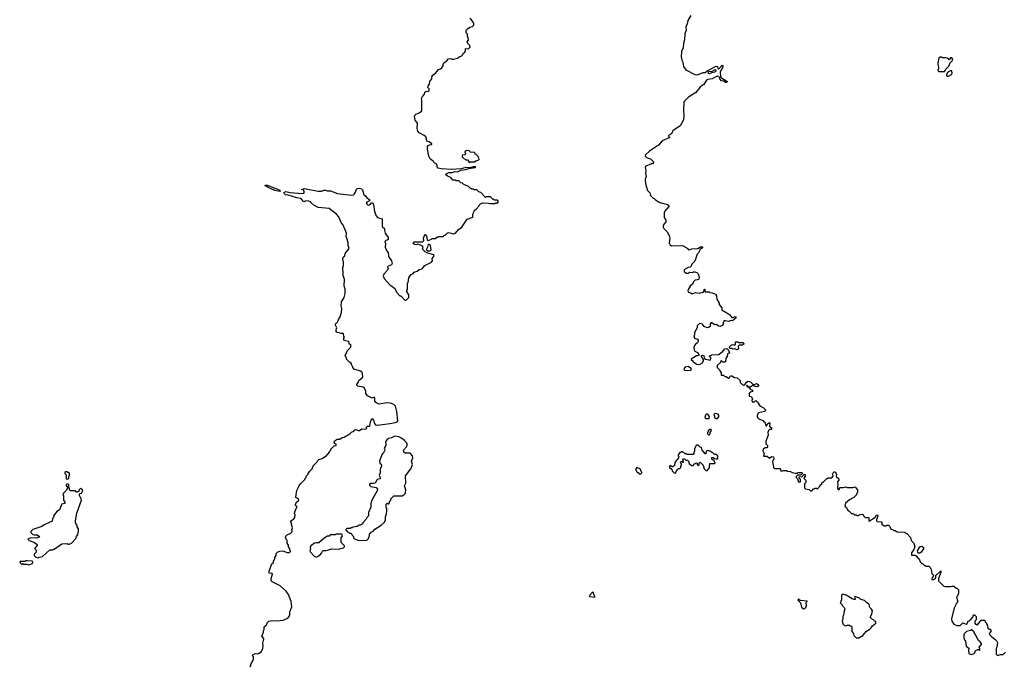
# Model space of a CAD drawing. Extents: x 2386897 to 2565480, y 579156 to 761880.
# Tile 27 of 191: x 2468140 to 2482541, y 622790 to 632197. Entities that reach past the tile are written whole.
import ezdxf

# ---------------------------------------------------------------- set-up
doc = ezdxf.new("R2010")
doc.units = 0

msp = doc.modelspace()

# ---------------------------------------------------------------- linework, layer by layer
at = {"layer": '0CON10XD'}
for points in [[(2473890, 628485), (2473912, 628508), (2473955, 628522), (2473985, 628547), (2474025, 628558), (2474066, 628604), (2474162, 628655), (2474178, 628675), (2474173, 628707), (2474200, 628745), (2474195, 628760), (2474110, 628785), (2474070, 628805), (2474033, 628843), (2474040, 628875), (2474025, 628890), (2473965, 628918), (2473935, 628907), (2473915, 628910), (2473902, 628922), (2473900, 628945), (2473915, 628953), (2474025, 628953), (2474041, 628959), (2474049, 628971), (2474048, 629002), (2474058, 629035), (2474075, 629060), (2474087, 629047), (2474096, 629016), (2474098, 628978), (2474115, 628971), (2474162, 628988), (2474175, 629000), (2474225, 629000), (2474242, 629018), (2474255, 629020), (2474265, 629030), (2474335, 629030), (2474355, 629050), (2474365, 629050), (2474392, 629078), (2474413, 629087), (2474485, 629067), (2474514, 629076), (2474560, 629130), (2474606, 629164), (2474685, 629282), (2474769, 629311), (2474768, 629355), (2474788, 629395), (2474790, 629415), (2474815, 629430), (2474860, 629475), (2474860, 629485), (2474882, 629508), (2474895, 629510), (2474905, 629520), (2474995, 629518), (2475025, 629510), (2475095, 629510), (2475105, 629520), (2475115, 629520), (2475125, 629510), (2475140, 629525), (2475140, 629545), (2475128, 629558), (2475085, 629560), (2475075, 629570), (2475065, 629570), (2475025, 629610), (2474965, 629610), (2474955, 629600), (2474885, 629670), (2474855, 629680), (2474825, 629710), (2474785, 629710), (2474775, 629720), (2474755, 629720), (2474745, 629730), (2474735, 629730), (2474705, 629760), (2474635, 629790), (2474615, 629810), (2474592, 629812), (2474565, 629840), (2474525, 629840), (2474515, 629850), (2474475, 629850), (2474445, 629890), (2474395, 629910), (2474370, 629935), (2474390, 629955), (2474415, 629963), (2474465, 629966), (2474505, 629980), (2474545, 629974), (2474591, 629999), (2474667, 630007), (2474707, 630023), (2474800, 630035), (2474810, 630045), (2474775, 630049), (2474725, 630030), (2474665, 630038), (2474595, 630020), (2474455, 630009), (2474305, 630018), (2474259, 630029), (2474248, 630045), (2474248, 630065), (2474235, 630090), (2474204, 630104), (2474192, 630125), (2474145, 630162), (2474122, 630205), (2474104, 630304), (2474104, 630345), (2474113, 630357), (2474132, 630368), (2474170, 630375), (2474170, 630385), (2474131, 630411), (2474095, 630420), (2474092, 630455), (2474078, 630485), (2474056, 630506), (2473984, 630544), (2473965, 630568), (2473954, 630606), (2473958, 630685), (2473946, 630706), (2473925, 630728), (2473916, 630785), (2473922, 630805), (2473935, 630819), (2473985, 630838), (2474020, 630865), (2474022, 631015), (2474018, 631045), (2474032, 631075), (2474062, 631108), (2474065, 631140), (2474081, 631149), (2474115, 631153), (2474128, 631165), (2474127, 631187), (2474112, 631205), (2474113, 631225), (2474136, 631254), (2474137, 631295), (2474167, 631335), (2474175, 631380), (2474223, 631417), (2474265, 631470), (2474295, 631478), (2474315, 631494), (2474333, 631525), (2474333, 631545), (2474342, 631565), (2474385, 631592), (2474413, 631627), (2474445, 631632), (2474465, 631622), (2474485, 631622), (2474545, 631633), (2474570, 631655), (2474605, 631668), (2474627, 631703), (2474652, 631725), (2474660, 631745), (2474662, 631778), (2474705, 631772), (2474730, 631795), (2474725, 631820), (2474695, 631850), (2474683, 631873), (2474702, 631898), (2474702, 631915), (2474690, 631955), (2474690, 631985), (2474670, 632005), (2474670, 632035), (2474673, 632047), (2474690, 632065), (2474725, 632088), (2474765, 632100), (2474782, 632118), (2474782, 632145), (2474750, 632195), (2474722, 632215)], [(2477955, 632260), (2477912, 632185), (2477903, 632135), (2477884, 632095), (2477886, 632045), (2477870, 631990)], [(2477870, 631990), (2477866, 631905), (2477851, 631855), (2477844, 631786), (2477822, 631735), (2477814, 631655), (2477824, 631604), (2477839, 631579), (2477850, 631515), (2477882, 631465), (2478015, 631398), (2478053, 631393), (2478135, 631424), (2478165, 631428), (2478195, 631452), (2478325, 631518), (2478345, 631512), (2478353, 631483), (2478365, 631480), (2478399, 631511), (2478415, 631533), (2478425, 631530), (2478424, 631505), (2478384, 631436), (2478392, 631362), (2478408, 631345), (2478470, 631310), (2478486, 631295), (2478485, 631280), (2478465, 631282), (2478437, 631297), (2478405, 631305), (2478378, 631335), (2478382, 631355), (2478345, 631371), (2478300, 631355), (2478270, 631335), (2478205, 631322), (2478185, 631312), (2478145, 631252), (2478125, 631242), (2478091, 631209), (2478028, 631135), (2477923, 631065), (2477854, 630996), (2477847, 630875), (2477853, 630795), (2477850, 630735), (2477802, 630645), (2477695, 630572), (2477682, 630555), (2477675, 630527), (2477632, 630505), (2477628, 630495), (2477650, 630475), (2477538, 630425), (2477482, 630365), (2477354, 630276), (2477295, 630220), (2477290, 630205), (2477310, 630185), (2477365, 630162), (2477413, 630115), (2477395, 630093), (2477375, 630092), (2477295, 630052), (2477288, 630035), (2477296, 629995), (2477294, 629956), (2477302, 629905), (2477287, 629865), (2477286, 629845), (2477296, 629785), (2477322, 629702), (2477356, 629666), (2477365, 629630), (2477405, 629590), (2477420, 629585), (2477440, 629565), (2477505, 629528), (2477615, 629497), (2477634, 629484), (2477633, 629465), (2477575, 629397), (2477566, 629374), (2477566, 629305), (2477590, 629265), (2477593, 629245), (2477568, 629215), (2477553, 629187), (2477552, 629165), (2477560, 629145), (2477612, 629095), (2477638, 629045), (2477650, 629005), (2477640, 628935), (2477652, 628905), (2477675, 628892), (2477835, 628898), (2477910, 628855), (2477915, 628840), (2477925, 628833), (2477972, 628848), (2478057, 628853), (2478105, 628881), (2478129, 628879), (2478126, 628865), (2478092, 628838), (2478068, 628792), (2478049, 628771), (2478014, 628666), (2477970, 628625), (2477962, 628595), (2477945, 628582), (2477915, 628577), (2477871, 628549), (2477860, 628535), (2477860, 628515), (2477867, 628505), (2477895, 628491), (2477920, 628495), (2477935, 628508), (2477975, 628503), (2477995, 628510), (2478015, 628511), (2478045, 628502), (2478062, 628485), (2478078, 628435), (2478072, 628405), (2478056, 628394), (2478020, 628390), (2477995, 628368), (2477984, 628336), (2477945, 628302), (2477916, 628255), (2477914, 628234), (2477924, 628214), (2477955, 628207), (2477975, 628190), (2478025, 628212), (2478085, 628202), (2478148, 628222), (2478150, 628255), (2478155, 628260), (2478170, 628245), (2478160, 628235), (2478165, 628220), (2478225, 628220), (2478235, 628210), (2478266, 628206), (2478317, 628187), (2478332, 628162), (2478338, 628115), (2478372, 628055), (2478372, 628035), (2478410, 627985), (2478410, 627955), (2478425, 627940), (2478435, 627940), (2478485, 627912), (2478525, 627882), (2478556, 627846), (2478575, 627843), (2478605, 627859), (2478616, 627856), (2478618, 627845), (2478615, 627834), (2478565, 627798), (2478545, 627800), (2478505, 627784), (2478465, 627798), (2478446, 627794), (2478428, 627772), (2478430, 627745), (2478413, 627727), (2478385, 627713), (2478359, 627719), (2478332, 627742), (2478305, 627738), (2478255, 627770), (2478240, 627745), (2478238, 627715), (2478215, 627698), (2478195, 627693), (2478150, 627715), (2478125, 627748), (2478083, 627757), (2478050, 627725), (2478050, 627695), (2478010, 627625), (2478010, 627585), (2478000, 627575), (2478010, 627545), (2478055, 627528), (2478062, 627515), (2478062, 627495), (2478056, 627474), (2478025, 627457), (2478008, 627435), (2478000, 627410), (2478003, 627373), (2478014, 627354), (2478052, 627335), (2478080, 627295), (2478055, 627283), (2478038, 627282), (2477962, 627238), (2477962, 627232), (2477990, 627205), (2477990, 627195), (2478045, 627163), (2478065, 627159), (2478095, 627163), (2478125, 627183), (2478142, 627215), (2478142, 627232), (2478112, 627275), (2478112, 627288), (2478125, 627292), (2478146, 627286), (2478158, 627245), (2478170, 627235), (2478245, 627222), (2478250, 627255), (2478230, 627275), (2478235, 627290), (2478255, 627290), (2478265, 627298), (2478365, 627302), (2478403, 627337), (2478415, 627340), (2478452, 627388), (2478485, 627390), (2478508, 627368), (2478520, 627325), (2478502, 627318), (2478492, 627308), (2478488, 627275), (2478468, 627252), (2478470, 627225), (2478457, 627193), (2478425, 627190), (2478405, 627210), (2478395, 627210), (2478390, 627185), (2478342, 627145), (2478343, 627113), (2478380, 627075), (2478380, 627065), (2478400, 627035), (2478402, 627002), (2478435, 627000), (2478455, 626980), (2478475, 626980), (2478505, 626960), (2478515, 626960), (2478533, 626987), (2478545, 626992), (2478555, 626992), (2478595, 626970), (2478632, 626962), (2478680, 626925), (2478680, 626895), (2478725, 626850), (2478735, 626860), (2478748, 626862), (2478772, 626898), (2478795, 626914), (2478815, 626911), (2478835, 626900), (2478875, 626860), (2478915, 626878), (2478939, 626865), (2478950, 626845), (2478925, 626833), (2478904, 626834), (2478865, 626850), (2478825, 626828), (2478815, 626828), (2478800, 626830), (2478775, 626858), (2478770, 626845), (2478783, 626833), (2478800, 626830), (2478825, 626798), (2478858, 626785), (2478860, 626765), (2478825, 626752), (2478810, 626735), (2478810, 626695), (2478838, 626688), (2478860, 626655), (2478860, 626645), (2478850, 626635), (2478854, 626614), (2478887, 626613), (2478905, 626630), (2478930, 626605), (2478964, 626554), (2479020, 626525), (2479048, 626495), (2479048, 626485), (2479035, 626472), (2478945, 626450), (2478920, 626405), (2478930, 626395), (2478930, 626385), (2478950, 626365), (2479008, 626338), (2479025, 626320), (2479038, 626318), (2479055, 626260), (2479065, 626260), (2479084, 626296), (2479105, 626310), (2479112, 626295), (2479107, 626255), (2479115, 626242), (2479138, 626235), (2479135, 626210), (2479105, 626210), (2479092, 626195), (2479084, 626166), (2479086, 626125), (2479053, 626035), (2479055, 626000), (2479080, 625975), (2479080, 625955), (2479068, 625942), (2479045, 625940), (2479015, 625920), (2479010, 625895), (2479030, 625855), (2479020, 625825), (2479025, 625820), (2479075, 625818), (2479105, 625790), (2479138, 625812), (2479166, 625806), (2479169, 625781), (2479160, 625755), (2479150, 625745), (2479163, 625653), (2479178, 625638), (2479257, 625637), (2479270, 625625), (2479275, 625600), (2479295, 625602), (2479305, 625610), (2479355, 625610), (2479368, 625598), (2479395, 625592), (2479405, 625598), (2479438, 625578), (2479485, 625570), (2479515, 625570), (2479525, 625578), (2479585, 625578), (2479590, 625565), (2479575, 625550), (2479555, 625540), (2479515, 625540), (2479498, 625522), (2479498, 625508), (2479518, 625488), (2479532, 625445), (2479545, 625440), (2479560, 625445), (2479562, 625465), (2479560, 625475), (2479540, 625495), (2479542, 625518), (2479585, 625520), (2479612, 625548), (2479628, 625548), (2479630, 625525), (2479610, 625495), (2479640, 625465), (2479640, 625435), (2479620, 625415), (2479620, 625355), (2479635, 625340), (2479685, 625330), (2479705, 625310), (2479728, 625312), (2479752, 625338), (2479765, 625340), (2479775, 625350), (2479795, 625350), (2479808, 625342), (2479850, 625385), (2479850, 625395), (2479870, 625415), (2479872, 625428), (2479885, 625440), (2479898, 625442), (2479945, 625490), (2479955, 625490), (2479965, 625500), (2480018, 625502), (2480040, 625525), (2480032, 625555), (2480038, 625575), (2480055, 625590), (2480065, 625590), (2480086, 625556), (2480083, 625523), (2480122, 625485), (2480120, 625465), (2480100, 625445), (2480108, 625405), (2480100, 625365), (2480103, 625343), (2480112, 625332), (2480125, 625330), (2480130, 625335), (2480135, 625360), (2480185, 625358), (2480225, 625368), (2480245, 625358), (2480325, 625358), (2480355, 625368), (2480365, 625362), (2480392, 625325), (2480396, 625294), (2480375, 625248), (2480338, 625212), (2480275, 625180), (2480218, 625132), (2480210, 625085), (2480235, 625070), (2480250, 625035), (2480268, 625018)], [(2481665, 631438), (2481688, 631475), (2481731, 631519), (2481748, 631565), (2481778, 631595), (2481786, 631615), (2481775, 631638), (2481752, 631638), (2481735, 631610), (2481718, 631628), (2481685, 631642), (2481635, 631642), (2481622, 631652), (2481605, 631652), (2481583, 631637), (2481568, 631565), (2481568, 631545), (2481580, 631505), (2481580, 631475), (2481570, 631465), (2481570, 631455), (2481585, 631440), (2481635, 631442), (2481665, 631438)], [(2478225, 631409), (2478245, 631414), (2478265, 631428), (2478306, 631435), (2478320, 631445), (2478325, 631460), (2478305, 631463), (2478265, 631440), (2478213, 631437), (2478207, 631415), (2478225, 631409)], [(2481705, 631370), (2481725, 631372), (2481768, 631395), (2481778, 631415), (2481775, 631450), (2481755, 631452), (2481715, 631430), (2481698, 631395), (2481698, 631378), (2481705, 631370)], [(2474725, 630110), (2474735, 630120), (2474748, 630122), (2474792, 630118), (2474813, 630137), (2474855, 630150), (2474860, 630155), (2474852, 630192), (2474818, 630228), (2474802, 630232), (2474798, 630258), (2474735, 630260), (2474712, 630282), (2474675, 630288), (2474650, 630265), (2474650, 630255), (2474660, 630245), (2474658, 630222), (2474612, 630218), (2474610, 630195), (2474642, 630162), (2474655, 630160), (2474665, 630150), (2474688, 630148), (2474710, 630125), (2474710, 630115), (2474725, 630110)], [(2471945, 629685), (2471873, 629703), (2471776, 629745), (2471727, 629775), (2471735, 629780), (2471765, 629778), (2471855, 629739), (2471903, 629725), (2471945, 629704), (2471954, 629695), (2471945, 629685)], [(2471511, 622739), (2471530, 622795), (2471550, 622825), (2471560, 622855), (2471558, 622885), (2471542, 622905), (2471548, 622915), (2471585, 622932), (2471625, 622930), (2471645, 622937), (2471676, 622964), (2471696, 623005), (2471703, 623045), (2471694, 623084), (2471712, 623145), (2471710, 623155), (2471682, 623185), (2471708, 623245), (2471708, 623265), (2471718, 623285), (2471718, 623325), (2471743, 623347), (2471767, 623393), (2471785, 623408), (2471835, 623417), (2471905, 623410), (2471995, 623421), (2472060, 623450), (2472083, 623475), (2472092, 623505), (2472093, 623545), (2472120, 623615), (2472112, 623695), (2472070, 623795), (2472038, 623845), (2471951, 623921), (2471835, 623980), (2471820, 623995), (2471818, 624025), (2471836, 624096), (2471826, 624106), (2471795, 624102), (2471787, 624115), (2471789, 624135), (2471830, 624245), (2471850, 624265), (2471850, 624285), (2471862, 624298), (2471870, 624315), (2471870, 624335), (2471890, 624365), (2471890, 624395), (2471915, 624420), (2471937, 624423), (2471945, 624430), (2471985, 624432), (2472005, 624430), (2472045, 624410), (2472085, 624410), (2472100, 624425), (2472100, 624435), (2472090, 624445), (2472090, 624465), (2472070, 624495), (2472070, 624515), (2472050, 624545), (2472050, 624585), (2472040, 624595), (2472030, 624635), (2472033, 624647), (2472052, 624668), (2472105, 624690), (2472120, 624705), (2472127, 624723), (2472122, 624745), (2472128, 624768), (2472108, 624862), (2472115, 624880), (2472149, 624901), (2472165, 624920), (2472170, 624965), (2472160, 624975), (2472160, 624985), (2472178, 625042), (2472198, 625075), (2472176, 625096), (2472176, 625115), (2472195, 625148), (2472222, 625175), (2472215, 625200), (2472193, 625203), (2472180, 625215), (2472183, 625257), (2472192, 625315), (2472228, 625385), (2472248, 625415), (2472310, 625475), (2472310, 625485), (2472330, 625505), (2472330, 625525), (2472360, 625555), (2472360, 625565), (2472385, 625600), (2472420, 625635), (2472430, 625675), (2472490, 625735), (2472495, 625750), (2472515, 625770), (2472565, 625782), (2472615, 625820), (2472625, 625820), (2472670, 625875), (2472670, 625885), (2472690, 625905), (2472692, 625918), (2472742, 625968), (2472768, 625972), (2472770, 625995), (2472755, 626000), (2472742, 626022), (2472744, 626036), (2472754, 626046), (2472785, 626064), (2472822, 626068), (2472855, 626093), (2472888, 626095), (2472970, 626145), (2472992, 626168), (2473025, 626182), (2473034, 626196), (2473053, 626207), (2473095, 626192), (2473110, 626195), (2473145, 626218), (2473205, 626213), (2473218, 626225), (2473210, 626235), (2473212, 626248), (2473225, 626258), (2473255, 626258), (2473262, 626265), (2473278, 626335), (2473295, 626370), (2473315, 626342), (2473328, 626295), (2473346, 626276), (2473375, 626273), (2473555, 626295), (2473635, 626308), (2473659, 626321), (2473670, 626335), (2473655, 626470), (2473635, 626550), (2473611, 626575), (2473565, 626592), (2473515, 626595), (2473395, 626580), (2473357, 626595), (2473333, 626613), (2473336, 626665), (2473325, 626682), (2473295, 626667), (2473225, 626698), (2473203, 626733), (2473202, 626775), (2473178, 626815), (2473165, 626827), (2473085, 626842), (2473072, 626855), (2473073, 626867), (2473092, 626895), (2473098, 626925), (2473157, 626975), (2473156, 627026), (2473148, 627045), (2473125, 627060), (2473031, 627091), (2473013, 627113), (2473010, 627135), (2473000, 627145), (2472990, 627175), (2472965, 627190), (2472920, 627235), (2472920, 627255), (2472910, 627265), (2472902, 627295), (2472938, 627365), (2472978, 627405), (2472990, 627435), (2472978, 627448), (2472960, 627455), (2472960, 627485), (2472950, 627495), (2472903, 627503), (2472880, 627515), (2472882, 627545), (2472890, 627555), (2472880, 627565), (2472878, 627605), (2472868, 627618), (2472855, 627610), (2472835, 627610), (2472815, 627622), (2472785, 627626), (2472770, 627635), (2472768, 627662), (2472780, 627695), (2472758, 627735), (2472758, 627745), (2472765, 627760), (2472775, 627760), (2472790, 627775), (2472803, 627817), (2472827, 627853), (2472848, 627925), (2472852, 627975), (2472842, 628015), (2472848, 628072), (2472888, 628135), (2472902, 628195), (2472900, 628265), (2472888, 628305), (2472892, 628405), (2472872, 628455), (2472870, 628485), (2472868, 628575), (2472878, 628605), (2472878, 628665), (2472868, 628685), (2472868, 628705), (2472875, 628730), (2472897, 628743), (2472902, 628778), (2472958, 628855), (2472942, 628895), (2472942, 628935), (2472932, 628992), (2472917, 629027), (2472918, 629075), (2472902, 629125), (2472867, 629205), (2472844, 629234), (2472806, 629316), (2472776, 629356), (2472665, 629438), (2472504, 629454), (2472440, 629485), (2472400, 629525), (2472400, 629535), (2472364, 629544), (2472332, 629548), (2472295, 629537), (2472264, 629575), (2472245, 629585), (2472195, 629594), (2472065, 629635), (2472029, 629639), (2472008, 629655), (2472004, 629666), (2472011, 629679), (2472035, 629687), (2472095, 629672), (2472275, 629657), (2472295, 629663), (2472308, 629675), (2472285, 629710), (2472260, 629715), (2472305, 629728), (2472505, 629691), (2472555, 629691), (2472595, 629707), (2472615, 629707), (2472635, 629698), (2472684, 629694), (2472787, 629657), (2472995, 629632), (2473025, 629637), (2473033, 629645), (2473054, 629676), (2473065, 629720), (2473075, 629732), (2473105, 629737), (2473140, 629725), (2473155, 629710), (2473175, 629640), (2473185, 629630), (2473195, 629630), (2473217, 629595), (2473255, 629568), (2473258, 629552), (2473215, 629532), (2473208, 629515), (2473220, 629495), (2473245, 629488), (2473268, 629495), (2473285, 629520), (2473305, 629520), (2473316, 629495), (2473331, 629395), (2473355, 629330), (2473375, 629308), (2473440, 629285), (2473440, 629175), (2473478, 629145), (2473476, 629114), (2473486, 629076), (2473527, 629013), (2473530, 628985), (2473517, 628973), (2473495, 628970), (2473480, 628955), (2473490, 628925), (2473487, 628875), (2473506, 628826), (2473527, 628797), (2473532, 628735), (2473580, 628675), (2473588, 628635), (2473578, 628615), (2473530, 628595), (2473520, 628585), (2473528, 628555), (2473520, 628535), (2473465, 628480), (2473458, 628455), (2473472, 628415), (2473555, 628322), (2473600, 628295), (2473630, 628265), (2473650, 628215), (2473702, 628162), (2473715, 628160), (2473775, 628100), (2473795, 628100), (2473830, 628135), (2473830, 628175), (2473800, 628225), (2473800, 628245), (2473810, 628255), (2473810, 628345), (2473820, 628355), (2473832, 628425), (2473845, 628450), (2473867, 628473), (2473890, 628485)], [(2474108, 628818), (2474145, 628820), (2474160, 628835), (2474150, 628895), (2474135, 628910), (2474115, 628910), (2474107, 628873), (2474090, 628845), (2474090, 628835), (2474108, 628818)], [(2478635, 627372), (2478595, 627388), (2478575, 627382), (2478555, 627390), (2478525, 627390), (2478520, 627415), (2478548, 627442), (2478565, 627448), (2478598, 627442), (2478610, 627455), (2478610, 627485), (2478615, 627490), (2478645, 627490), (2478655, 627480), (2478715, 627480), (2478730, 627465), (2478730, 627455), (2478705, 627440), (2478662, 627438), (2478650, 627425), (2478652, 627388), (2478635, 627372)], [(2477905, 627069), (2477955, 627073), (2477968, 627095), (2477915, 627128), (2477875, 627117), (2477852, 627095), (2477865, 627074), (2477905, 627069)], [(2478225, 626370), (2478230, 626395), (2478217, 626417), (2478205, 626430), (2478185, 626430), (2478173, 626417), (2478160, 626385), (2478185, 626370), (2478225, 626370)], [(2478345, 626370), (2478367, 626393), (2478368, 626418), (2478355, 626430), (2478305, 626440), (2478292, 626425), (2478302, 626402), (2478302, 626382), (2478315, 626370), (2478345, 626370)], [(2478225, 626130), (2478238, 626142), (2478240, 626165), (2478260, 626195), (2478255, 626210), (2478232, 626208), (2478212, 626188), (2478210, 626175), (2478200, 626165), (2478200, 626145), (2478215, 626130), (2478225, 626130)], [(2473107, 624587), (2473215, 624590), (2473240, 624615), (2473240, 624625), (2473250, 624635), (2473255, 624680), (2473280, 624705), (2473309, 624721), (2473335, 624750), (2473425, 624808), (2473478, 624855), (2473490, 624885), (2473488, 624932), (2473507, 624973), (2473512, 625015), (2473510, 625055), (2473500, 625065), (2473502, 625118), (2473515, 625130), (2473525, 625120), (2473538, 625122), (2473550, 625135), (2473550, 625155), (2473570, 625175), (2473570, 625195), (2473612, 625238), (2473735, 625238), (2473759, 625251), (2473782, 625275), (2473790, 625325), (2473768, 625385), (2473788, 625425), (2473781, 625529), (2473861, 625635), (2473886, 625695), (2473870, 625745), (2473888, 625795), (2473886, 625825), (2473850, 625860), (2473784, 625864), (2473758, 625878), (2473754, 625905), (2473798, 625952), (2473806, 625975), (2473806, 626005), (2473767, 626047), (2473715, 626088), (2473685, 626101), (2473625, 626109), (2473576, 626084), (2473535, 626077), (2473510, 626055), (2473490, 626025), (2473493, 625995), (2473496, 625974), (2473472, 625935), (2473480, 625915), (2473478, 625895), (2473458, 625855), (2473442, 625845), (2473402, 625748), (2473408, 625718), (2473425, 625700), (2473430, 625675), (2473410, 625625), (2473412, 625575), (2473400, 625535), (2473412, 625505), (2473412, 625488), (2473370, 625475), (2473340, 625425), (2473315, 625418), (2473265, 625419), (2473254, 625405), (2473255, 625392), (2473278, 625375), (2473355, 625362), (2473372, 625335), (2473367, 625313), (2473292, 625175), (2473278, 625125), (2473277, 625073), (2473240, 624995), (2473240, 624945), (2473220, 624925), (2473210, 624895), (2473160, 624845), (2473160, 624835), (2473145, 624820), (2473135, 624820), (2473125, 624810), (2473105, 624810), (2473075, 624790), (2473055, 624790), (2473047, 624783), (2473015, 624780), (2473005, 624770), (2472985, 624770), (2472975, 624760), (2472925, 624760), (2472910, 624745), (2472912, 624732), (2472928, 624728), (2472932, 624712), (2472948, 624708), (2472965, 624690), (2472985, 624690), (2472998, 624678), (2473002, 624662), (2473020, 624645), (2473022, 624622), (2473035, 624610), (2473107, 624587)], [(2477735, 625570), (2477740, 625595), (2477758, 625612), (2477762, 625628), (2477775, 625640), (2477795, 625640), (2477808, 625652), (2477810, 625675), (2477820, 625685), (2477820, 625705), (2477800, 625725), (2477815, 625740), (2477825, 625740), (2477835, 625730), (2477848, 625732), (2477850, 625745), (2477840, 625755), (2477845, 625780), (2477865, 625780), (2477885, 625760), (2477908, 625758), (2477920, 625745), (2477932, 625712), (2477965, 625680), (2477988, 625682), (2478012, 625708), (2478025, 625710), (2478035, 625720), (2478048, 625718), (2478050, 625695), (2478065, 625680), (2478078, 625692), (2478080, 625715), (2478095, 625730), (2478138, 625688), (2478152, 625632), (2478175, 625610), (2478195, 625610), (2478230, 625645), (2478228, 625675), (2478235, 625710), (2478305, 625710), (2478310, 625715), (2478298, 625748), (2478262, 625772), (2478262, 625798), (2478285, 625800), (2478302, 625782), (2478325, 625780), (2478335, 625770), (2478350, 625785), (2478350, 625795), (2478340, 625805), (2478350, 625815), (2478350, 625825), (2478325, 625840), (2478302, 625842), (2478275, 625870), (2478265, 625870), (2478245, 625890), (2478225, 625890), (2478215, 625900), (2478192, 625898), (2478180, 625885), (2478178, 625852), (2478165, 625850), (2478158, 625868), (2478122, 625905), (2478110, 625945), (2478095, 625950), (2478065, 625980), (2478035, 625980), (2478018, 625942), (2478010, 625935), (2478010, 625885), (2478000, 625875), (2478000, 625855), (2477988, 625842), (2477905, 625840), (2477895, 625850), (2477875, 625850), (2477855, 625870), (2477845, 625870), (2477835, 625880), (2477815, 625880), (2477805, 625870), (2477795, 625870), (2477770, 625835), (2477770, 625825), (2477780, 625815), (2477778, 625792), (2477720, 625725), (2477718, 625682), (2477695, 625660), (2477685, 625660), (2477655, 625680), (2477642, 625668), (2477642, 625652), (2477678, 625628), (2477682, 625602), (2477712, 625572), (2477735, 625570)], [(2468845, 625480), (2468860, 625495), (2468860, 625525), (2468870, 625535), (2468870, 625565), (2468858, 625578), (2468845, 625580), (2468835, 625590), (2468815, 625590), (2468802, 625578), (2468800, 625565), (2468820, 625545), (2468820, 625485), (2468845, 625480)], [(2477225, 625560), (2477238, 625572), (2477240, 625585), (2477230, 625595), (2477218, 625628), (2477165, 625650), (2477150, 625635), (2477150, 625615), (2477160, 625605), (2477160, 625595), (2477175, 625580), (2477188, 625578), (2477202, 625562), (2477225, 625560)], [(2468415, 624332), (2468425, 624340), (2468475, 624350), (2468582, 624448), (2468625, 624450), (2468635, 624460), (2468645, 624460), (2468755, 624538), (2468835, 624540), (2468843, 624533), (2468865, 624532), (2468900, 624545), (2468960, 624615), (2468970, 624645), (2468990, 624675), (2469000, 624725), (2468998, 624755), (2468980, 624785), (2468980, 624805), (2468958, 624845), (2468954, 624874), (2468976, 624985), (2469044, 625176), (2469041, 625195), (2469013, 625245), (2469016, 625264), (2469025, 625272), (2469045, 625278), (2469063, 625315), (2469055, 625332), (2469035, 625350), (2469010, 625325), (2469006, 625304), (2468985, 625290), (2468972, 625292), (2468955, 625310), (2468885, 625310), (2468870, 625325), (2468870, 625345), (2468860, 625355), (2468858, 625398), (2468845, 625410), (2468835, 625410), (2468822, 625398), (2468820, 625385), (2468838, 625368), (2468840, 625355), (2468825, 625320), (2468780, 625275), (2468772, 625255), (2468780, 625245), (2468780, 625175), (2468800, 625145), (2468800, 625125), (2468750, 625115), (2468748, 625095), (2468720, 625035), (2468681, 625009), (2468633, 624947), (2468638, 624925), (2468620, 624905), (2468615, 624870), (2468560, 624845), (2468500, 624815), (2468465, 624790), (2468333, 624747), (2468302, 624718), (2468302, 624702), (2468330, 624675), (2468355, 624668), (2468396, 624666), (2468432, 624645), (2468426, 624634), (2468385, 624621), (2468305, 624622), (2468260, 624605), (2468280, 624585), (2468345, 624560), (2468398, 624528), (2468398, 624512), (2468360, 624475), (2468362, 624462), (2468380, 624445), (2468380, 624415), (2468350, 624385), (2468350, 624365), (2468375, 624340), (2468415, 624332)], [(2480268, 625018), (2480305, 624980), (2480335, 624980), (2480345, 624960), (2480375, 624960), (2480385, 624950), (2480405, 624950), (2480433, 624967), (2480468, 624968), (2480480, 624955), (2480480, 624945), (2480505, 624920), (2480555, 624920), (2480560, 624915), (2480560, 624875), (2480565, 624868), (2480621, 624909), (2480649, 624921), (2480659, 624931), (2480666, 624955), (2480685, 624962), (2480690, 624945), (2480670, 624885), (2480670, 624875), (2480682, 624862), (2480738, 624858), (2480750, 624845), (2480752, 624822), (2480785, 624800), (2480815, 624800), (2480825, 624810), (2480848, 624808), (2480868, 624788), (2480882, 624752), (2480915, 624740), (2480925, 624730), (2480945, 624730), (2480975, 624710), (2481075, 624708), (2481115, 624688), (2481167, 624627), (2481180, 624585), (2481217, 624547), (2481232, 624495), (2481220, 624455), (2481182, 624405), (2481182, 624372), (2481235, 624370), (2481257, 624357), (2481300, 624305), (2481310, 624275), (2481335, 624250), (2481345, 624250), (2481375, 624220), (2481385, 624220), (2481395, 624210), (2481435, 624210), (2481455, 624190), (2481469, 624159), (2481480, 624105), (2481508, 624075), (2481486, 624044), (2481483, 624013), (2481505, 624014), (2481537, 624033), (2481542, 624045), (2481539, 624075), (2481615, 624143), (2481615, 624120), (2481578, 624025), (2481577, 623997), (2481584, 623984), (2481595, 623980), (2481658, 623918), (2481675, 623912), (2481755, 623912), (2481775, 623920), (2481805, 623920), (2481835, 623890), (2481845, 623890), (2481870, 623865), (2481872, 623815), (2481858, 623772), (2481840, 623755), (2481860, 623695), (2481850, 623685), (2481850, 623675), (2481830, 623655), (2481827, 623633), (2481808, 623595), (2481768, 623445), (2481772, 623405), (2481804, 623364), (2481845, 623342), (2481897, 623343), (2481935, 623380), (2481985, 623360), (2481998, 623372), (2482012, 623408), (2482028, 623412), (2482045, 623430), (2482058, 623432), (2482062, 623448), (2482080, 623465), (2482092, 623498), (2482105, 623500), (2482130, 623475), (2482130, 623425), (2482110, 623405), (2482110, 623375), (2482122, 623362), (2482135, 623360), (2482145, 623350), (2482158, 623362), (2482162, 623378), (2482175, 623380), (2482205, 623420), (2482255, 623420), (2482260, 623395), (2482280, 623375), (2482280, 623365), (2482292, 623352), (2482302, 623302), (2482315, 623290), (2482325, 623292), (2482345, 623280), (2482343, 623255), (2482322, 623225), (2482328, 623205), (2482358, 623175), (2482403, 623143), (2482430, 623115), (2482440, 623095), (2482432, 623028), (2482422, 623005), (2482420, 622925), (2482442, 622902), (2482485, 622920), (2482525, 622920), (2482560, 622955)], [(2472465, 624346), (2472485, 624347), (2472495, 624353), (2472533, 624377), (2472555, 624400), (2472575, 624438), (2472625, 624437), (2472705, 624462), (2472805, 624458), (2472875, 624480), (2472890, 624495), (2472890, 624505), (2472840, 624555), (2472840, 624625), (2472860, 624655), (2472858, 624668), (2472845, 624680), (2472765, 624680), (2472755, 624670), (2472683, 624667), (2472665, 624650), (2472643, 624647), (2472595, 624618), (2472517, 624553), (2472475, 624553), (2472450, 624545), (2472398, 624505), (2472388, 624485), (2472392, 624465), (2472386, 624435), (2472395, 624414), (2472445, 624354), (2472465, 624346)], [(2481305, 624400), (2481285, 624402), (2481274, 624414), (2481273, 624435), (2481307, 624493), (2481335, 624504), (2481359, 624485), (2481361, 624465), (2481325, 624413), (2481305, 624400)], [(2468275, 624232), (2468329, 624251), (2468332, 624272), (2468322, 624282), (2468255, 624290), (2468224, 624286), (2468215, 624280), (2468145, 624280), (2468140, 624275), (2468145, 624260), (2468165, 624240), (2468175, 624240), (2468185, 624250), (2468195, 624240), (2468245, 624240), (2468275, 624232)], [(2476545, 623752), (2476485, 623762), (2476475, 623770), (2476478, 623785), (2476525, 623833), (2476548, 623765), (2476545, 623752)], [(2479605, 623588), (2479625, 623592), (2479638, 623605), (2479648, 623635), (2479642, 623678), (2479658, 623692), (2479658, 623698), (2479555, 623710), (2479532, 623728), (2479520, 623715), (2479562, 623672), (2479575, 623612), (2479605, 623588)], [(2480415, 623162), (2480473, 623197), (2480520, 623255), (2480555, 623280), (2480565, 623280), (2480595, 623310), (2480612, 623338), (2480660, 623375), (2480660, 623395), (2480648, 623408), (2480628, 623428), (2480615, 623430), (2480595, 623450), (2480583, 623453), (2480582, 623475), (2480602, 623508), (2480612, 623562), (2480596, 623586), (2480572, 623605), (2480568, 623615), (2480570, 623635), (2480558, 623655), (2480525, 623678), (2480495, 623710), (2480445, 623723), (2480421, 623741), (2480355, 623768), (2480350, 623755), (2480357, 623747), (2480360, 623725), (2480345, 623723), (2480314, 623734), (2480226, 623786), (2480175, 623800), (2480160, 623785), (2480160, 623715), (2480150, 623705), (2480150, 623685), (2480140, 623675), (2480170, 623645), (2480170, 623635), (2480200, 623605), (2480208, 623585), (2480192, 623535), (2480190, 623495), (2480180, 623475), (2480180, 623435), (2480172, 623415), (2480178, 623368), (2480203, 623343), (2480215, 623340), (2480237, 623343), (2480245, 623350), (2480275, 623350), (2480285, 623340), (2480298, 623338), (2480310, 623325), (2480310, 623255), (2480337, 623227), (2480340, 623195), (2480373, 623163), (2480415, 623162)], [(2482058, 622918), (2482075, 622922), (2482100, 622935), (2482125, 622979), (2482155, 622990), (2482165, 622990), (2482175, 622980), (2482190, 622985), (2482173, 623025), (2482206, 623064), (2482207, 623075), (2482195, 623097), (2482166, 623126), (2482117, 623217), (2482100, 623235), (2482098, 623248), (2482072, 623272), (2482065, 623290), (2482045, 623270), (2481990, 623255), (2481955, 623220), (2481948, 623205), (2481948, 623165), (2481960, 623135), (2481976, 623116), (2481985, 623040), (2482022, 623012), (2482017, 622975), (2482020, 622935), (2482058, 622918)]]:
    msp.add_lwpolyline(points, dxfattribs=at)

doc.saveas('drawing.dxf')
